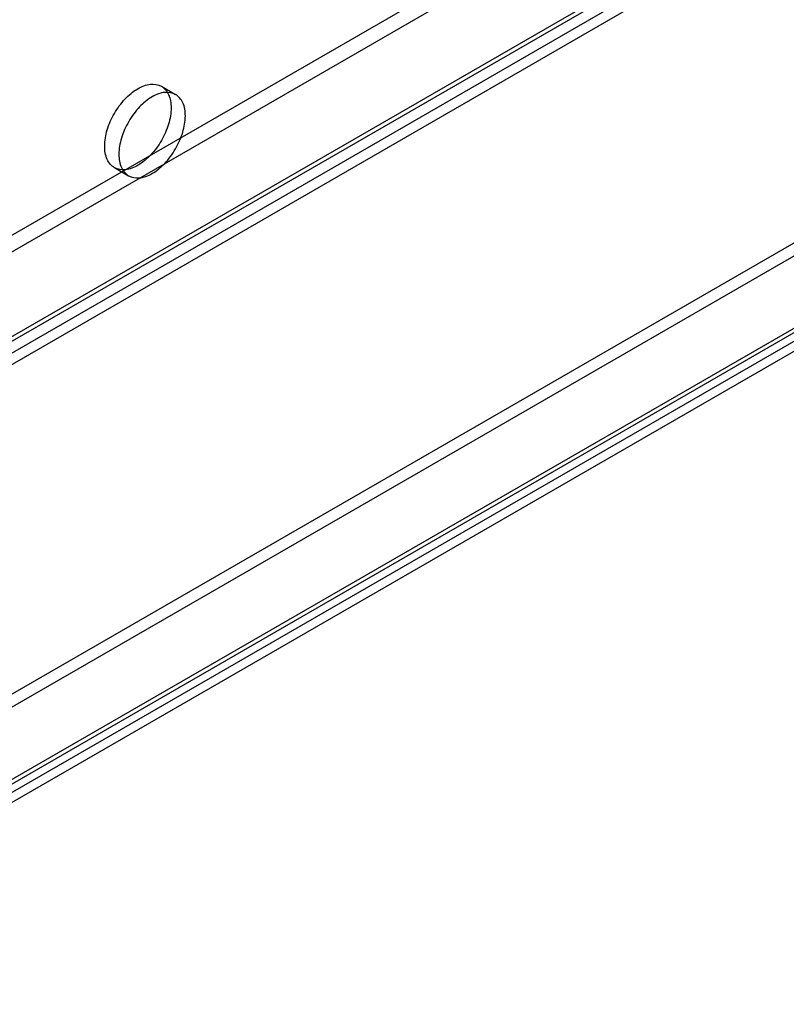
# Model space of a CAD drawing. Header units: millimetres. Extents: x 188 to 1028, y 131 to 1566.
# Tile 54 of 256: x 674 to 731, y 147 to 220. Entities that reach past the tile are written whole.
import ezdxf

# ---------------------------------------------------------------- set-up
doc = ezdxf.new("R2010")
doc.units = ezdxf.units.MM
doc.header["$LTSCALE"] = 110.325218
doc.layers.get('0').update_dxf_attribs({"linetype": 'CONTINUOUS'})

msp = doc.modelspace()

# ---------------------------------------------------------------- linework, layer by layer
at = {"color": 7, "linetype": 'Continuous'}
for p, q in [((623.702, 175.558), (937.797, 356.9)), ((623.702, 174.333), (937.797, 355.676)), ((630.243, 171.782), (945.045, 353.532)), ((946.106, 352.92), (630.243, 170.557)), ((630.743, 171.732), (944.838, 353.075)), ((631.493, 170.433), (945.588, 351.776)), ((993.871, 348.695), (645.269, 147.43)), ((994.72, 348.205), (645.976, 146.859)), ((968.719, 340.542), (657.976, 161.136)), ((968.719, 339.562), (657.976, 160.156)), ((977.542, 338.929), (661.184, 156.281)), ((978.142, 337.89), (661.784, 155.241)), ((684.46, 215.311), (685.52, 214.699)), ((680.96, 209.249), (682.021, 208.637))]:
    msp.add_line(p, q, dxfattribs=at)
for points, knots in [([(680.235, 210.851), (680.235, 211.259), (680.388, 212.115), (680.917, 213.313), (681.69, 214.371), (682.606, 215.143), (683.566, 215.541), (684.503, 215.41), (685.102, 214.672), (685.185, 214.046), (685.185, 213.709)], [0, 0, 0, 0, 0.139572, 0.292523, 0.444821, 0.583636, 0.698028, 0.791055, 0.884598, 1, 1, 1, 1]), ([(686.245, 213.097), (686.245, 213.432), (686.163, 214.054), (685.574, 214.79), (684.645, 214.932), (683.686, 214.543), (682.767, 213.776), (681.987, 212.717), (681.451, 211.512), (681.296, 210.649), (681.296, 210.239)], [0, 0, 0, 0, 0.114864, 0.207597, 0.299913, 0.413869, 0.552143, 0.705066, 0.859645, 1, 1, 1, 1]), ([(685.185, 213.709), (685.185, 213.301), (685.032, 212.445), (684.502, 211.247), (683.73, 210.189), (682.814, 209.417), (681.854, 209.019), (680.917, 209.15), (680.317, 209.888), (680.235, 210.514), (680.235, 210.851)], [0, 0, 0, 0, 0.139572, 0.292523, 0.444821, 0.583636, 0.698028, 0.791055, 0.884598, 1, 1, 1, 1]), ([(681.296, 210.239), (681.296, 209.903), (681.378, 209.281), (681.967, 208.546), (682.896, 208.403), (683.855, 208.793), (684.774, 209.559), (685.554, 210.618), (686.09, 211.823), (686.245, 212.686), (686.245, 213.097)], [0, 0, 0, 0, 0.114864, 0.207597, 0.299913, 0.413869, 0.552143, 0.705066, 0.859645, 1, 1, 1, 1])]:
    msp.add_open_spline(points, degree=3, knots=knots, dxfattribs=at)

doc.saveas('drawing.dxf')
